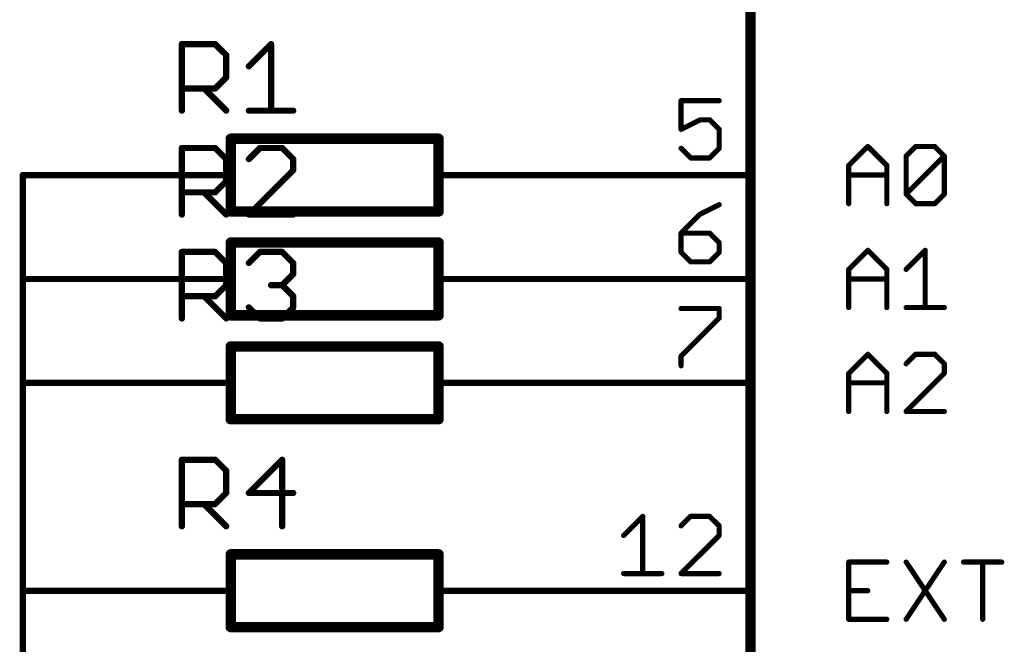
# Model space of a CAD drawing. Extents: x -74 to 107, y -89 to 175.
# Tile 14 of 25: x -13 to 11, y 47 to 62. Entities that reach past the tile are written whole.
import ezdxf

# ---------------------------------------------------------------- set-up
doc = ezdxf.new("R2010")
doc.units = 0
for name, color, linetype in [('91', 94, 'CONTINUOUS'), ('94', 14, 'CONTINUOUS'), ('95', 251, 'CONTINUOUS')]:
    doc.layers.add(name, color=color, linetype=linetype)

msp = doc.modelspace()

# ---------------------------------------------------------------- linework, layer by layer
at = {"layer": '91', "const_width": 0.1524}
for points in [[(-10.16, 58.42), (-12.7, 58.42)], [(-12.7, 58.42), (-12.7, 55.88)], [(2.54, 58.42), (0, 58.42)], [(-10.16, 55.88), (-12.7, 55.88)], [(-12.7, 55.88), (-12.7, 53.34)], [(2.54, 55.88), (0, 55.88)], [(-10.16, 53.34), (-12.7, 53.34)], [(-12.7, 53.34), (-12.7, 48.26)], [(2.54, 53.34), (0, 53.34)], [(-12.7, 43.18), (-12.7, 48.26)], [(-12.7, 48.26), (-10.16, 48.26)], [(2.54, 48.26), (0, 48.26)]]:
    msp.add_lwpolyline(points, dxfattribs=at)
at = {"layer": '91', "const_width": 0.0762}
for points in [[(-12.7, 58.4581, 1), (-12.7, 58.3819)], [(-12.6619, 58.42, 1), (-12.7381, 58.42)], [(-10.16, 58.3819, 1), (-10.16, 58.4581)], [(0, 58.4581, 1), (0, 58.3819)], [(2.54, 58.3819, 1), (2.54, 58.4581)], [(-12.7, 55.9181, 1), (-12.7, 55.8419)], [(-12.6619, 55.88, 1), (-12.7381, 55.88)], [(-12.7381, 55.88, 1), (-12.6619, 55.88)], [(-10.16, 55.8419, 1), (-10.16, 55.9181)], [(0, 55.9181, 1), (0, 55.8419)], [(2.54, 55.8419, 1), (2.54, 55.9181)], [(-12.7, 53.3781, 1), (-12.7, 53.3019)], [(-12.6619, 53.34, 1), (-12.7381, 53.34)], [(-10.16, 53.3019, 1), (-10.16, 53.3781)], [(0, 53.3781, 1), (0, 53.3019)], [(2.54, 53.3019, 1), (2.54, 53.3781)], [(-12.7381, 53.34, 1), (-12.6619, 53.34)], [(-12.6619, 48.26, 1), (-12.7381, 48.26)], [(-12.7, 48.2981, 1), (-12.7, 48.2219)], [(-12.7381, 48.26, 1), (-12.6619, 48.26)], [(-10.16, 48.2219, 1), (-10.16, 48.2981)], [(0, 48.2981, 1), (0, 48.2219)], [(2.54, 48.2219, 1), (2.54, 48.2981)]]:
    msp.add_lwpolyline(points, format="xyb", dxfattribs=at)
at = {"layer": '94'}
for points, const_width in [([(5.08, 33.02), (5.08, 73.66)], 0.254), ([(-2.54, 59.309), (-7.62, 59.309)], 0.254), ([(-7.62, 57.531), (-7.62, 59.309)], 0.254), ([(-2.54, 57.531), (-2.54, 59.309)], 0.254), ([(-10.16, 58.42), (-7.62, 58.42)], 0.1524), ([(0, 58.42), (-2.54, 58.42)], 0.1524), ([(2.54, 58.42), (5.08, 58.42)], 0.1524), ([(-7.62, 57.531), (-2.54, 57.531)], 0.254), ([(-2.54, 56.769), (-7.62, 56.769)], 0.254), ([(-7.62, 54.991), (-7.62, 56.769)], 0.254), ([(-2.54, 54.991), (-2.54, 56.769)], 0.254), ([(-10.16, 55.88), (-7.62, 55.88)], 0.1524), ([(0, 55.88), (-2.54, 55.88)], 0.1524), ([(2.54, 55.88), (5.08, 55.88)], 0.1524), ([(-7.62, 54.991), (-2.54, 54.991)], 0.254), ([(-2.54, 54.229), (-7.62, 54.229)], 0.254), ([(-7.62, 52.451), (-7.62, 54.229)], 0.254), ([(-2.54, 52.451), (-2.54, 54.229)], 0.254), ([(-10.16, 53.34), (-7.62, 53.34)], 0.1524), ([(0, 53.34), (-2.54, 53.34)], 0.1524), ([(2.54, 53.34), (5.08, 53.34)], 0.1524), ([(-7.62, 52.451), (-2.54, 52.451)], 0.254), ([(-2.54, 49.149), (-7.62, 49.149)], 0.254), ([(-7.62, 47.371), (-7.62, 49.149)], 0.254), ([(-2.54, 47.371), (-2.54, 49.149)], 0.254), ([(-10.16, 48.26), (-7.62, 48.26)], 0.1524), ([(0, 48.26), (-2.54, 48.26)], 0.1524), ([(2.54, 48.26), (5.08, 48.26)], 0.1524), ([(-7.62, 47.371), (-2.54, 47.371)], 0.254)]:
    msp.add_lwpolyline(points, dxfattribs=dict(at, const_width=const_width))
for points, const_width in [([(-7.62, 59.3725, 1), (-7.62, 59.2455)], 0.127), ([(-7.5565, 59.309, 1), (-7.6835, 59.309)], 0.127), ([(-2.4765, 59.309, 1), (-2.6035, 59.309)], 0.127), ([(-2.54, 59.2455, 1), (-2.54, 59.3725)], 0.127), ([(-10.16, 58.4581, 1), (-10.16, 58.3819)], 0.0762), ([(-7.62, 58.3819, 1), (-7.62, 58.4581)], 0.0762), ([(-2.54, 58.4581, 1), (-2.54, 58.3819)], 0.0762), ([(0, 58.3819, 1), (0, 58.4581)], 0.0762), ([(2.54, 58.4581, 1), (2.54, 58.3819)], 0.0762), ([(5.08, 58.3819, 1), (5.08, 58.4581)], 0.0762), ([(-7.62, 57.5945, 1), (-7.62, 57.4675)], 0.127), ([(-7.6835, 57.531, 1), (-7.5565, 57.531)], 0.127), ([(-2.6035, 57.531, 1), (-2.4765, 57.531)], 0.127), ([(-2.54, 57.4675, 1), (-2.54, 57.5945)], 0.127), ([(-7.62, 56.8325, 1), (-7.62, 56.7055)], 0.127), ([(-7.5565, 56.769, 1), (-7.6835, 56.769)], 0.127), ([(-2.4765, 56.769, 1), (-2.6035, 56.769)], 0.127), ([(-2.54, 56.7055, 1), (-2.54, 56.8325)], 0.127), ([(-10.16, 55.9181, 1), (-10.16, 55.8419)], 0.0762), ([(-7.62, 55.8419, 1), (-7.62, 55.9181)], 0.0762), ([(-2.54, 55.9181, 1), (-2.54, 55.8419)], 0.0762), ([(0, 55.8419, 1), (0, 55.9181)], 0.0762), ([(2.54, 55.9181, 1), (2.54, 55.8419)], 0.0762), ([(5.08, 55.8419, 1), (5.08, 55.9181)], 0.0762), ([(-7.62, 55.0545, 1), (-7.62, 54.9275)], 0.127), ([(-2.54, 54.9275, 1), (-2.54, 55.0545)], 0.127), ([(-7.6835, 54.991, 1), (-7.5565, 54.991)], 0.127), ([(-2.6035, 54.991, 1), (-2.4765, 54.991)], 0.127), ([(-7.62, 54.2925, 1), (-7.62, 54.1655)], 0.127), ([(-7.5565, 54.229, 1), (-7.6835, 54.229)], 0.127), ([(-2.4765, 54.229, 1), (-2.6035, 54.229)], 0.127), ([(-2.54, 54.1655, 1), (-2.54, 54.2925)], 0.127), ([(-10.16, 53.3781, 1), (-10.16, 53.3019)], 0.0762), ([(-7.62, 53.3019, 1), (-7.62, 53.3781)], 0.0762), ([(-2.54, 53.3781, 1), (-2.54, 53.3019)], 0.0762), ([(0, 53.3019, 1), (0, 53.3781)], 0.0762), ([(2.54, 53.3781, 1), (2.54, 53.3019)], 0.0762), ([(5.08, 53.3019, 1), (5.08, 53.3781)], 0.0762), ([(-7.62, 52.5145, 1), (-7.62, 52.3875)], 0.127), ([(-7.6835, 52.451, 1), (-7.5565, 52.451)], 0.127), ([(-2.6035, 52.451, 1), (-2.4765, 52.451)], 0.127), ([(-2.54, 52.3875, 1), (-2.54, 52.5145)], 0.127), ([(-7.62, 49.2125, 1), (-7.62, 49.0855)], 0.127), ([(-7.5565, 49.149, 1), (-7.6835, 49.149)], 0.127), ([(-2.4765, 49.149, 1), (-2.6035, 49.149)], 0.127), ([(-2.54, 49.0855, 1), (-2.54, 49.2125)], 0.127), ([(-10.16, 48.2981, 1), (-10.16, 48.2219)], 0.0762), ([(-7.62, 48.2219, 1), (-7.62, 48.2981)], 0.0762), ([(-2.54, 48.2981, 1), (-2.54, 48.2219)], 0.0762), ([(0, 48.2219, 1), (0, 48.2981)], 0.0762), ([(2.54, 48.2981, 1), (2.54, 48.2219)], 0.0762), ([(5.08, 48.2219, 1), (5.08, 48.2981)], 0.0762), ([(-7.62, 47.4345, 1), (-7.62, 47.3075)], 0.127), ([(-7.6835, 47.371, 1), (-7.5565, 47.371)], 0.127), ([(-2.6035, 47.371, 1), (-2.4765, 47.371)], 0.127), ([(-2.54, 47.3075, 1), (-2.54, 47.4345)], 0.127)]:
    msp.add_lwpolyline(points, format="xyb", dxfattribs=dict(at, const_width=const_width))
at = {"layer": '95'}
for points, const_width in [([(-8.8138, 59.9948), (-8.8138, 61.6218)], 0.1524), ([(-8.8138, 61.6218), (-8.0003, 61.6218)], 0.1524), ([(-8.0003, 61.6218), (-7.7291, 61.3506)], 0.1524), ([(-7.1766, 61.0795), (-6.6343, 61.6218)], 0.1524), ([(-6.6343, 61.6218), (-6.6343, 59.9948)], 0.1524), ([(-7.7291, 61.3506), (-7.7291, 60.8083)], 0.1524), ([(-7.7291, 60.8083), (-8.0003, 60.5371)], 0.1524), ([(-8.0003, 60.5371), (-8.8138, 60.5371)], 0.1524), ([(-8.2715, 60.5371), (-7.7291, 59.9948)], 0.1524), ([(4.3167, 60.2373), (3.3846, 60.2373)], 0.127), ([(3.3846, 60.2373), (3.3846, 59.5382)], 0.127), ([(-7.1766, 59.9948), (-6.092, 59.9948)], 0.1524), ([(3.3846, 59.5382), (3.8507, 59.7712)], 0.127), ([(3.8507, 59.7712), (4.0837, 59.7712)], 0.127), ([(4.0837, 59.7712), (4.3167, 59.5382)], 0.127), ([(4.3167, 59.5382), (4.3167, 59.0721)], 0.127), ([(-8.8138, 57.4548), (-8.8138, 59.0818)], 0.1524), ([(-8.8138, 59.0818), (-8.0003, 59.0818)], 0.1524), ([(-8.0003, 59.0818), (-7.7291, 58.8106)], 0.1524), ([(-6.9055, 59.0818), (-7.1766, 58.8106)], 0.1524), ([(-6.3632, 59.0818), (-6.9055, 59.0818)], 0.1524), ([(-6.092, 58.8106), (-6.3632, 59.0818)], 0.1524), ([(3.6177, 58.8391), (3.3846, 59.0721)], 0.127), ([(4.3167, 59.0721), (4.0837, 58.8391)], 0.127), ([(7.4803, 58.6536), (7.9464, 59.1197)], 0.127), ([(7.9464, 59.1197), (8.4124, 58.6536)], 0.127), ([(8.8836, 58.8867), (9.1166, 59.1197)], 0.127), ([(8.8836, 57.9545), (8.8836, 58.8867)], 0.127), ([(8.8836, 57.9545), (9.8157, 58.8867)], 0.127), ([(9.1166, 59.1197), (9.5827, 59.1197)], 0.127), ([(9.5827, 59.1197), (9.8157, 58.8867)], 0.127), ([(9.8157, 58.8867), (9.8157, 57.9545)], 0.127), ([(-7.7291, 58.8106), (-7.7291, 58.2683)], 0.1524), ([(-6.092, 58.5395), (-6.092, 58.8106)], 0.1524), ([(4.0837, 58.8391), (3.6177, 58.8391)], 0.127), ([(7.4803, 57.7215), (7.4803, 58.6536)], 0.127), ([(8.4124, 58.6536), (8.4124, 57.7215)], 0.127), ([(-7.1766, 57.4548), (-6.092, 58.5395)], 0.1524), ([(7.4803, 58.4206), (8.4124, 58.4206)], 0.127), ([(-7.7291, 58.2683), (-8.0003, 57.9971)], 0.1524), ([(-8.0003, 57.9971), (-8.8138, 57.9971)], 0.1524), ([(-8.2715, 57.9971), (-7.7291, 57.4548)], 0.1524), ([(9.1166, 57.7215), (8.8836, 57.9545)], 0.127), ([(9.8157, 57.9545), (9.5827, 57.7215)], 0.127), ([(4.3167, 57.6973), (3.8507, 57.4643)], 0.127), ([(9.5827, 57.7215), (9.1166, 57.7215)], 0.127), ([(-6.092, 57.4548), (-7.1766, 57.4548)], 0.1524), ([(3.8507, 57.4643), (3.3846, 56.9982)], 0.127), ([(3.3846, 56.9982), (3.3846, 56.5321)], 0.127), ([(4.0837, 56.9982), (3.3846, 56.9982)], 0.127), ([(4.3167, 56.7652), (4.0837, 56.9982)], 0.127), ([(4.3167, 56.5321), (4.3167, 56.7652)], 0.127), ([(-8.8138, 54.9148), (-8.8138, 56.5418)], 0.1524), ([(-8.8138, 56.5418), (-8.0003, 56.5418)], 0.1524), ([(-8.0003, 56.5418), (-7.7291, 56.2706)], 0.1524), ([(-7.1766, 56.2706), (-6.9055, 56.5418)], 0.1524), ([(-6.9055, 56.5418), (-6.3632, 56.5418)], 0.1524), ([(-6.3632, 56.5418), (-6.092, 56.2706)], 0.1524), ([(3.3846, 56.5321), (3.6177, 56.2991)], 0.127), ([(4.0837, 56.2991), (4.3167, 56.5321)], 0.127), ([(7.4803, 56.1136), (7.9464, 56.5797)], 0.127), ([(7.9464, 56.5797), (8.4124, 56.1136)], 0.127), ([(8.8836, 56.1136), (9.3496, 56.5797)], 0.127), ([(9.3496, 56.5797), (9.3496, 55.1815)], 0.127), ([(-7.7291, 56.2706), (-7.7291, 55.7283)], 0.1524), ([(-6.092, 56.2706), (-6.092, 55.9995)], 0.1524), ([(3.6177, 56.2991), (4.0837, 56.2991)], 0.127), ([(-6.092, 55.9995), (-6.3632, 55.7283)], 0.1524), ([(7.4803, 55.1815), (7.4803, 56.1136)], 0.127), ([(8.4124, 56.1136), (8.4124, 55.1815)], 0.127), ([(7.4803, 55.8806), (8.4124, 55.8806)], 0.127), ([(-7.7291, 55.7283), (-8.0003, 55.4571)], 0.1524), ([(-6.3632, 55.7283), (-6.6343, 55.7283)], 0.1524), ([(-6.3632, 55.7283), (-6.092, 55.4571)], 0.1524), ([(-8.0003, 55.4571), (-8.8138, 55.4571)], 0.1524), ([(-8.2715, 55.4571), (-7.7291, 54.9148)], 0.1524), ([(-6.092, 55.4571), (-6.092, 55.186)], 0.1524), ([(-6.9055, 54.9148), (-7.1766, 55.186)], 0.1524), ([(-6.092, 55.186), (-6.3632, 54.9148)], 0.1524), ([(3.3846, 55.1573), (4.3167, 55.1573)], 0.127), ([(4.3167, 55.1573), (4.3167, 54.9243)], 0.127), ([(8.8836, 55.1815), (9.8157, 55.1815)], 0.127), ([(-6.3632, 54.9148), (-6.9055, 54.9148)], 0.1524), ([(4.3167, 54.9243), (3.3846, 53.9921)], 0.127), ([(3.3846, 53.9921), (3.3846, 53.7591)], 0.127), ([(7.4803, 53.5736), (7.9464, 54.0397)], 0.127), ([(7.9464, 54.0397), (8.4124, 53.5736)], 0.127), ([(9.1166, 54.0397), (8.8836, 53.8067)], 0.127), ([(9.5827, 54.0397), (9.1166, 54.0397)], 0.127), ([(9.8157, 53.8067), (9.5827, 54.0397)], 0.127), ([(9.8157, 53.5736), (9.8157, 53.8067)], 0.127), ([(7.4803, 52.6415), (7.4803, 53.5736)], 0.127), ([(8.4124, 53.5736), (8.4124, 52.6415)], 0.127), ([(8.8836, 52.6415), (9.8157, 53.5736)], 0.127), ([(7.4803, 53.3406), (8.4124, 53.3406)], 0.127), ([(9.8157, 52.6415), (8.8836, 52.6415)], 0.127), ([(-8.8138, 49.8348), (-8.8138, 51.4618)], 0.1524), ([(-8.8138, 51.4618), (-8.0003, 51.4618)], 0.1524), ([(-8.0003, 51.4618), (-7.7291, 51.1906)], 0.1524), ([(-6.3632, 51.4618), (-7.1766, 50.6483)], 0.1524), ([(-6.3632, 49.8348), (-6.3632, 51.4618)], 0.1524), ([(-7.7291, 51.1906), (-7.7291, 50.6483)], 0.1524), ([(-7.7291, 50.6483), (-8.0003, 50.3771)], 0.1524), ([(-7.1766, 50.6483), (-6.092, 50.6483)], 0.1524), ([(-8.0003, 50.3771), (-8.8138, 50.3771)], 0.1524), ([(-8.2715, 50.3771), (-7.7291, 49.8348)], 0.1524), ([(1.9813, 49.6112), (2.4474, 50.0773)], 0.127), ([(2.4474, 50.0773), (2.4474, 48.6791)], 0.127), ([(3.6177, 50.0773), (3.3846, 49.8443)], 0.127), ([(4.0837, 50.0773), (3.6177, 50.0773)], 0.127), ([(4.3167, 49.8443), (4.0837, 50.0773)], 0.127), ([(4.3167, 49.6112), (4.3167, 49.8443)], 0.127), ([(3.3846, 48.6791), (4.3167, 49.6112)], 0.127), ([(8.4124, 48.9597), (7.4803, 48.9597)], 0.127), ([(7.4803, 48.9597), (7.4803, 47.5615)], 0.127), ([(8.8836, 48.9597), (9.8157, 47.5615)], 0.127), ([(9.8157, 48.9597), (8.8836, 47.5615)], 0.127), ([(10.2869, 48.9597), (11.219, 48.9597)], 0.127), ([(10.7529, 47.5615), (10.7529, 48.9597)], 0.127), ([(1.9813, 48.6791), (2.9135, 48.6791)], 0.127), ([(4.3167, 48.6791), (3.3846, 48.6791)], 0.127), ([(7.4803, 48.2606), (7.9464, 48.2606)], 0.127), ([(7.4803, 47.5615), (8.4124, 47.5615)], 0.127)]:
    msp.add_lwpolyline(points, dxfattribs=dict(at, const_width=const_width))
for points, const_width in [([(-8.7757, 61.6218, 1), (-8.8519, 61.6218)], 0.0762), ([(-8.8138, 61.6599, 1), (-8.8138, 61.5837)], 0.0762), ([(-7.9734, 61.6487, 1), (-8.0272, 61.5948)], 0.0762), ([(-8.0003, 61.5837, 1), (-8.0003, 61.6599)], 0.0762), ([(-6.5962, 61.6218, 1), (-6.6724, 61.6218)], 0.0762), ([(-6.6074, 61.5948, 1), (-6.6613, 61.6487)], 0.0762), ([(-7.691, 61.3506, 1), (-7.7672, 61.3506)], 0.0762), ([(-7.7561, 61.3237, 1), (-7.7022, 61.3776)], 0.0762), ([(-7.2036, 61.1064, 1), (-7.1497, 61.0525)], 0.0762), ([(-7.7022, 60.7814, 1), (-7.7561, 60.8352)], 0.0762), ([(-7.7672, 60.8083, 1), (-7.691, 60.8083)], 0.0762), ([(-8.8138, 60.5752, 1), (-8.8138, 60.499)], 0.0762), ([(-8.2445, 60.5641, 1), (-8.2984, 60.5102)], 0.0762), ([(-8.0272, 60.5641, 1), (-7.9734, 60.5102)], 0.0762), ([(-8.0003, 60.499, 1), (-8.0003, 60.5752)], 0.0762), ([(3.3846, 60.269, 1), (3.3846, 60.2055)], 0.0635), ([(3.4164, 60.2373, 1), (3.3529, 60.2373)], 0.0635), ([(4.3167, 60.2055, 1), (4.3167, 60.269)], 0.0635), ([(-8.8519, 59.9948, 1), (-8.7757, 59.9948)], 0.0762), ([(-7.7561, 59.9679, 1), (-7.7022, 60.0217)], 0.0762), ([(-7.1766, 60.0329, 1), (-7.1766, 59.9567)], 0.0762), ([(-6.6724, 59.9948, 1), (-6.5962, 59.9948)], 0.0762), ([(-6.092, 59.9567, 1), (-6.092, 60.0329)], 0.0762), ([(3.8507, 59.803, 1), (3.8507, 59.7395)], 0.0635), ([(3.8649, 59.7428, 1), (3.8365, 59.7996)], 0.0635), ([(4.1062, 59.7937, 1), (4.0613, 59.7488)], 0.0635), ([(4.0837, 59.7395, 1), (4.0837, 59.803)], 0.0635), ([(3.3704, 59.5666, 1), (3.3988, 59.5098)], 0.0635), ([(3.3529, 59.5382, 1), (3.4164, 59.5382)], 0.0635), ([(4.3485, 59.5382, 1), (4.285, 59.5382)], 0.0635), ([(4.2943, 59.5157, 1), (4.3392, 59.5606)], 0.0635), ([(-8.7757, 59.0818, 1), (-8.8519, 59.0818)], 0.0762), ([(-8.8138, 59.1199, 1), (-8.8138, 59.0437)], 0.0762), ([(-7.9734, 59.1087, 1), (-8.0272, 59.0548)], 0.0762), ([(-8.0003, 59.0437, 1), (-8.0003, 59.1199)], 0.0762), ([(-6.9055, 59.1199, 1), (-6.9055, 59.0437)], 0.0762), ([(-6.8785, 59.0548, 1), (-6.9324, 59.1087)], 0.0762), ([(-6.3362, 59.1087, 1), (-6.3901, 59.0548)], 0.0762), ([(-6.3632, 59.0437, 1), (-6.3632, 59.1199)], 0.0762), ([(3.4071, 59.0946, 1), (3.3622, 59.0497)], 0.0635), ([(4.285, 59.0721, 1), (4.3485, 59.0721)], 0.0635), ([(4.3392, 59.0497, 1), (4.2943, 59.0946)], 0.0635), ([(7.9688, 59.1421, 1), (7.9239, 59.0972)], 0.0635), ([(7.9688, 59.0972, 1), (7.9239, 59.1421)], 0.0635), ([(8.9153, 58.8867, 1), (8.8518, 58.8867)], 0.0635), ([(9.1166, 59.1514, 1), (9.1166, 59.0879)], 0.0635), ([(9.1391, 59.0972, 1), (9.0942, 59.1421)], 0.0635), ([(9.6051, 59.1421, 1), (9.5602, 59.0972)], 0.0635), ([(9.5827, 59.0879, 1), (9.5827, 59.1514)], 0.0635), ([(9.8475, 58.8867, 1), (9.784, 58.8867)], 0.0635), ([(9.8382, 58.8642, 1), (9.7933, 58.9091)], 0.0635), ([(-7.691, 58.8106, 1), (-7.7672, 58.8106)], 0.0762), ([(-7.7561, 58.7837, 1), (-7.7022, 58.8376)], 0.0762), ([(-7.2036, 58.8376, 1), (-7.1497, 58.7837)], 0.0762), ([(-6.0539, 58.8106, 1), (-6.1301, 58.8106)], 0.0762), ([(-6.1189, 58.7837, 1), (-6.065, 58.8376)], 0.0762), ([(3.6177, 58.8709, 1), (3.6177, 58.8073)], 0.0635), ([(3.5952, 58.8166, 1), (3.6401, 58.8616)], 0.0635), ([(4.0613, 58.8616, 1), (4.1062, 58.8166)], 0.0635), ([(4.0837, 58.8073, 1), (4.0837, 58.8709)], 0.0635), ([(7.5121, 58.6536, 1), (7.4486, 58.6536)], 0.0635), ([(7.4578, 58.6761, 1), (7.5028, 58.6312)], 0.0635), ([(8.4442, 58.6536, 1), (8.3807, 58.6536)], 0.0635), ([(8.39, 58.6312, 1), (8.4349, 58.6761)], 0.0635), ([(8.8611, 58.9091, 1), (8.906, 58.8642)], 0.0635), ([(9.7933, 58.8642, 1), (9.8382, 58.9091)], 0.0635), ([(-6.1301, 58.5395, 1), (-6.0539, 58.5395)], 0.0762), ([(-6.065, 58.5125, 1), (-6.1189, 58.5664)], 0.0762), ([(7.4803, 58.4523, 1), (7.4803, 58.3888)], 0.0635), ([(8.4124, 58.3888, 1), (8.4124, 58.4523)], 0.0635), ([(-7.7672, 58.2683, 1), (-7.691, 58.2683)], 0.0762), ([(-7.7022, 58.2414, 1), (-7.7561, 58.2952)], 0.0762), ([(-8.8138, 58.0352, 1), (-8.8138, 57.959)], 0.0762), ([(-8.2445, 58.0241, 1), (-8.2984, 57.9702)], 0.0762), ([(-8.0272, 58.0241, 1), (-7.9734, 57.9702)], 0.0762), ([(-8.0003, 57.959, 1), (-8.0003, 58.0352)], 0.0762), ([(8.906, 57.977, 1), (8.8611, 57.9321)], 0.0635), ([(8.8611, 57.977, 1), (8.906, 57.9321)], 0.0635), ([(8.8518, 57.9545, 1), (8.9153, 57.9545)], 0.0635), ([(9.784, 57.9545, 1), (9.8475, 57.9545)], 0.0635), ([(9.8382, 57.9321, 1), (9.7933, 57.977)], 0.0635), ([(4.3309, 57.6689, 1), (4.3026, 57.7257)], 0.0635), ([(7.4486, 57.7215, 1), (7.5121, 57.7215)], 0.0635), ([(8.3807, 57.7215, 1), (8.4442, 57.7215)], 0.0635), ([(9.1166, 57.7533, 1), (9.1166, 57.6898)], 0.0635), ([(9.0942, 57.699, 1), (9.1391, 57.744)], 0.0635), ([(9.5602, 57.744, 1), (9.6051, 57.699)], 0.0635), ([(9.5827, 57.6898, 1), (9.5827, 57.7533)], 0.0635), ([(-7.7561, 57.4279, 1), (-7.7022, 57.4817)], 0.0762), ([(-7.1766, 57.4929, 1), (-7.1766, 57.4167)], 0.0762), ([(-7.2036, 57.4817, 1), (-7.1497, 57.4279)], 0.0762), ([(-6.092, 57.4167, 1), (-6.092, 57.4929)], 0.0762), ([(3.8365, 57.4927, 1), (3.8649, 57.4359)], 0.0635), ([(3.8731, 57.4418, 1), (3.8282, 57.4867)], 0.0635), ([(-8.8519, 57.4548, 1), (-8.7757, 57.4548)], 0.0762), ([(3.4164, 56.9982, 1), (3.3529, 56.9982)], 0.0635), ([(3.3846, 57.0299, 1), (3.3846, 56.9664)], 0.0635), ([(3.3622, 57.0206, 1), (3.4071, 56.9757)], 0.0635), ([(4.1062, 57.0206, 1), (4.0613, 56.9757)], 0.0635), ([(4.0837, 56.9664, 1), (4.0837, 57.0299)], 0.0635), ([(4.3485, 56.7652, 1), (4.285, 56.7652)], 0.0635), ([(4.2943, 56.7427, 1), (4.3392, 56.7876)], 0.0635), ([(-8.7757, 56.5418, 1), (-8.8519, 56.5418)], 0.0762), ([(-8.8138, 56.5799, 1), (-8.8138, 56.5037)], 0.0762), ([(-7.9734, 56.5687, 1), (-8.0272, 56.5148)], 0.0762), ([(-8.0003, 56.5037, 1), (-8.0003, 56.5799)], 0.0762), ([(-6.9055, 56.5799, 1), (-6.9055, 56.5037)], 0.0762), ([(-6.8785, 56.5148, 1), (-6.9324, 56.5687)], 0.0762), ([(-6.3362, 56.5687, 1), (-6.3901, 56.5148)], 0.0762), ([(-6.3632, 56.5037, 1), (-6.3632, 56.5799)], 0.0762), ([(3.3529, 56.5321, 1), (3.4164, 56.5321)], 0.0635), ([(3.4071, 56.5546, 1), (3.3622, 56.5097)], 0.0635), ([(4.285, 56.5321, 1), (4.3485, 56.5321)], 0.0635), ([(4.3392, 56.5097, 1), (4.2943, 56.5546)], 0.0635), ([(7.9688, 56.6021, 1), (7.9239, 56.5572)], 0.0635), ([(7.9688, 56.5572, 1), (7.9239, 56.6021)], 0.0635), ([(9.3814, 56.5797, 1), (9.3179, 56.5797)], 0.0635), ([(9.3721, 56.5572, 1), (9.3272, 56.6021)], 0.0635), ([(-7.691, 56.2706, 1), (-7.7672, 56.2706)], 0.0762), ([(-7.7561, 56.2437, 1), (-7.7022, 56.2976)], 0.0762), ([(-7.2036, 56.2976, 1), (-7.1497, 56.2437)], 0.0762), ([(-6.0539, 56.2706, 1), (-6.1301, 56.2706)], 0.0762), ([(-6.1189, 56.2437, 1), (-6.065, 56.2976)], 0.0762), ([(3.6177, 56.3309, 1), (3.6177, 56.2674)], 0.0635), ([(3.5952, 56.2766, 1), (3.6401, 56.3216)], 0.0635), ([(4.0613, 56.3216, 1), (4.1062, 56.2766)], 0.0635), ([(4.0837, 56.2674, 1), (4.0837, 56.3309)], 0.0635), ([(-6.065, 55.9725, 1), (-6.1189, 56.0264)], 0.0762), ([(7.5121, 56.1136, 1), (7.4486, 56.1136)], 0.0635), ([(7.4578, 56.1361, 1), (7.5028, 56.0912)], 0.0635), ([(8.4442, 56.1136, 1), (8.3807, 56.1136)], 0.0635), ([(8.39, 56.0912, 1), (8.4349, 56.1361)], 0.0635), ([(8.8611, 56.1361, 1), (8.906, 56.0912)], 0.0635), ([(-6.1301, 55.9995, 1), (-6.0539, 55.9995)], 0.0762), ([(7.4803, 55.9123, 1), (7.4803, 55.8488)], 0.0635), ([(8.4124, 55.8488, 1), (8.4124, 55.9123)], 0.0635), ([(-7.7672, 55.7283, 1), (-7.691, 55.7283)], 0.0762), ([(-7.7022, 55.7014, 1), (-7.7561, 55.7552)], 0.0762), ([(-6.6343, 55.7664, 1), (-6.6343, 55.6902)], 0.0762), ([(-6.3362, 55.7552, 1), (-6.3901, 55.7014)], 0.0762), ([(-6.3901, 55.7552, 1), (-6.3362, 55.7014)], 0.0762), ([(-6.3632, 55.6902, 1), (-6.3632, 55.7664)], 0.0762), ([(-8.8138, 55.4952, 1), (-8.8138, 55.419)], 0.0762), ([(-8.2445, 55.4841, 1), (-8.2984, 55.4302)], 0.0762), ([(-8.0272, 55.4841, 1), (-7.9734, 55.4302)], 0.0762), ([(-8.0003, 55.419, 1), (-8.0003, 55.4952)], 0.0762), ([(-6.0539, 55.4571, 1), (-6.1301, 55.4571)], 0.0762), ([(-6.1189, 55.4302, 1), (-6.065, 55.4841)], 0.0762), ([(-7.1497, 55.2129, 1), (-7.2036, 55.159)], 0.0762), ([(-6.1301, 55.186, 1), (-6.0539, 55.186)], 0.0762), ([(-6.065, 55.159, 1), (-6.1189, 55.2129)], 0.0762), ([(3.3846, 55.189, 1), (3.3846, 55.1255)], 0.0635), ([(4.3485, 55.1573, 1), (4.285, 55.1573)], 0.0635), ([(4.3167, 55.1255, 1), (4.3167, 55.189)], 0.0635), ([(7.4486, 55.1815, 1), (7.5121, 55.1815)], 0.0635), ([(8.3807, 55.1815, 1), (8.4442, 55.1815)], 0.0635), ([(8.8836, 55.2133, 1), (8.8836, 55.1497)], 0.0635), ([(9.3179, 55.1815, 1), (9.3814, 55.1815)], 0.0635), ([(9.8157, 55.1497, 1), (9.8157, 55.2133)], 0.0635), ([(-8.8519, 54.9148, 1), (-8.7757, 54.9148)], 0.0762), ([(-7.7561, 54.8879, 1), (-7.7022, 54.9417)], 0.0762), ([(-6.9055, 54.9529, 1), (-6.9055, 54.8767)], 0.0762), ([(-6.9324, 54.8879, 1), (-6.8785, 54.9417)], 0.0762), ([(-6.3901, 54.9417, 1), (-6.3362, 54.8879)], 0.0762), ([(-6.3632, 54.8767, 1), (-6.3632, 54.9529)], 0.0762), ([(4.285, 54.9243, 1), (4.3485, 54.9243)], 0.0635), ([(4.3392, 54.9018, 1), (4.2943, 54.9467)], 0.0635), ([(3.4164, 53.9921, 1), (3.3529, 53.9921)], 0.0635), ([(3.3622, 54.0146, 1), (3.4071, 53.9697)], 0.0635), ([(7.9688, 54.0621, 1), (7.9239, 54.0172)], 0.0635), ([(7.9688, 54.0172, 1), (7.9239, 54.0621)], 0.0635), ([(9.1166, 54.0714, 1), (9.1166, 54.0079)], 0.0635), ([(9.1391, 54.0172, 1), (9.0942, 54.0621)], 0.0635), ([(9.6051, 54.0621, 1), (9.5602, 54.0172)], 0.0635), ([(9.5827, 54.0079, 1), (9.5827, 54.0714)], 0.0635), ([(3.3529, 53.7591, 1), (3.4164, 53.7591)], 0.0635), ([(8.8611, 53.8291, 1), (8.906, 53.7842)], 0.0635), ([(9.8475, 53.8067, 1), (9.784, 53.8067)], 0.0635), ([(9.7933, 53.7842, 1), (9.8382, 53.8291)], 0.0635), ([(7.5121, 53.5736, 1), (7.4486, 53.5736)], 0.0635), ([(7.4578, 53.5961, 1), (7.5028, 53.5512)], 0.0635), ([(8.4442, 53.5736, 1), (8.3807, 53.5736)], 0.0635), ([(8.39, 53.5512, 1), (8.4349, 53.5961)], 0.0635), ([(9.784, 53.5736, 1), (9.8475, 53.5736)], 0.0635), ([(9.8382, 53.5512, 1), (9.7933, 53.5961)], 0.0635), ([(7.4803, 53.3723, 1), (7.4803, 53.3088)], 0.0635), ([(8.4124, 53.3088, 1), (8.4124, 53.3723)], 0.0635), ([(8.8836, 52.6733, 1), (8.8836, 52.6097)], 0.0635), ([(8.8611, 52.664, 1), (8.906, 52.619)], 0.0635), ([(9.8157, 52.6097, 1), (9.8157, 52.6733)], 0.0635), ([(7.4486, 52.6415, 1), (7.5121, 52.6415)], 0.0635), ([(8.3807, 52.6415, 1), (8.4442, 52.6415)], 0.0635), ([(-8.7757, 51.4618, 1), (-8.8519, 51.4618)], 0.0762), ([(-8.8138, 51.4999, 1), (-8.8138, 51.4237)], 0.0762), ([(-7.9734, 51.4887, 1), (-8.0272, 51.4348)], 0.0762), ([(-8.0003, 51.4237, 1), (-8.0003, 51.4999)], 0.0762), ([(-6.3251, 51.4618, 1), (-6.4013, 51.4618)], 0.0762), ([(-6.3362, 51.4348, 1), (-6.3901, 51.4887)], 0.0762), ([(-7.691, 51.1906, 1), (-7.7672, 51.1906)], 0.0762), ([(-7.7561, 51.1637, 1), (-7.7022, 51.2176)], 0.0762), ([(-7.7672, 50.6483, 1), (-7.691, 50.6483)], 0.0762), ([(-7.7022, 50.6214, 1), (-7.7561, 50.6752)], 0.0762), ([(-7.1766, 50.6864, 1), (-7.1766, 50.6102)], 0.0762), ([(-7.2036, 50.6752, 1), (-7.1497, 50.6214)], 0.0762), ([(-6.092, 50.6102, 1), (-6.092, 50.6864)], 0.0762), ([(-8.8138, 50.4152, 1), (-8.8138, 50.339)], 0.0762), ([(-8.2445, 50.4041, 1), (-8.2984, 50.3502)], 0.0762), ([(-8.0272, 50.4041, 1), (-7.9734, 50.3502)], 0.0762), ([(-8.0003, 50.339, 1), (-8.0003, 50.4152)], 0.0762), ([(2.4792, 50.0773, 1), (2.4157, 50.0773)], 0.0635), ([(2.4699, 50.0548, 1), (2.425, 50.0997)], 0.0635), ([(3.6177, 50.109, 1), (3.6177, 50.0455)], 0.0635), ([(3.6401, 50.0548, 1), (3.5952, 50.0997)], 0.0635), ([(4.1062, 50.0997, 1), (4.0613, 50.0548)], 0.0635), ([(4.0837, 50.0455, 1), (4.0837, 50.109)], 0.0635), ([(-8.8519, 49.8348, 1), (-8.7757, 49.8348)], 0.0762), ([(-7.7561, 49.8079, 1), (-7.7022, 49.8617)], 0.0762), ([(-6.4013, 49.8348, 1), (-6.3251, 49.8348)], 0.0762), ([(3.3622, 49.8667, 1), (3.4071, 49.8218)], 0.0635), ([(4.3485, 49.8443, 1), (4.285, 49.8443)], 0.0635), ([(4.2943, 49.8218, 1), (4.3392, 49.8667)], 0.0635), ([(1.9589, 49.6337, 1), (2.0038, 49.5888)], 0.0635), ([(4.285, 49.6112, 1), (4.3485, 49.6112)], 0.0635), ([(4.3392, 49.5888, 1), (4.2943, 49.6337)], 0.0635), ([(7.4803, 48.9914, 1), (7.4803, 48.9279)], 0.0635), ([(7.5121, 48.9597, 1), (7.4486, 48.9597)], 0.0635), ([(8.4124, 48.9279, 1), (8.4124, 48.9914)], 0.0635), ([(8.91, 48.9773, 1), (8.8572, 48.9421)], 0.0635), ([(9.8421, 48.9421, 1), (9.7893, 48.9773)], 0.0635), ([(10.2869, 48.9914, 1), (10.2869, 48.9279)], 0.0635), ([(10.7847, 48.9597, 1), (10.7212, 48.9597)], 0.0635), ([(11.219, 48.9279, 1), (11.219, 48.9914)], 0.0635), ([(1.9813, 48.7109, 1), (1.9813, 48.6474)], 0.0635), ([(2.4157, 48.6791, 1), (2.4792, 48.6791)], 0.0635), ([(2.9135, 48.6474, 1), (2.9135, 48.7109)], 0.0635), ([(3.3846, 48.7109, 1), (3.3846, 48.6474)], 0.0635), ([(3.3622, 48.7016, 1), (3.4071, 48.6566)], 0.0635), ([(4.3167, 48.6474, 1), (4.3167, 48.7109)], 0.0635), ([(7.4803, 48.2923, 1), (7.4803, 48.2288)], 0.0635), ([(7.9464, 48.2288, 1), (7.9464, 48.2923)], 0.0635), ([(7.4803, 47.5933, 1), (7.4803, 47.5297)], 0.0635), ([(7.4486, 47.5615, 1), (7.5121, 47.5615)], 0.0635), ([(8.4124, 47.5297, 1), (8.4124, 47.5933)], 0.0635), ([(8.8572, 47.5791, 1), (8.91, 47.5439)], 0.0635), ([(9.7893, 47.5439, 1), (9.8421, 47.5791)], 0.0635), ([(10.7212, 47.5615, 1), (10.7847, 47.5615)], 0.0635)]:
    msp.add_lwpolyline(points, format="xyb", dxfattribs=dict(at, const_width=const_width))

doc.saveas('drawing.dxf')
